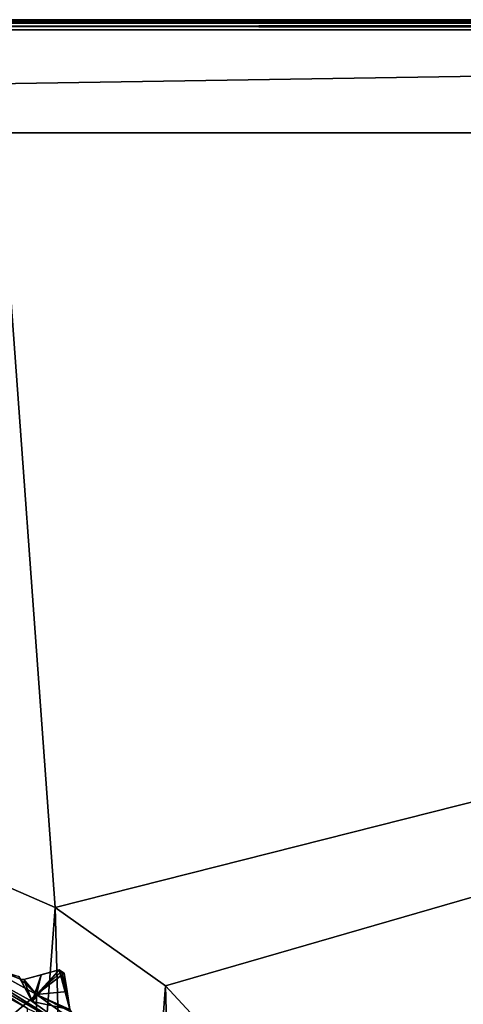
# Model space of a CAD drawing. Header units: millimetres. Extents: x -175 to 114, y -36 to 283.
# Tile 53 of 112: x 31 to 41, y 12 to 36. Entities that reach past the tile are written whole.
import ezdxf

# ---------------------------------------------------------------- set-up
doc = ezdxf.new("R2010")
doc.units = ezdxf.units.MM
doc.header["$LTSCALE"] = 65.185185
for name, color, linetype in [('1', 7, 'CONTINUOUS'), ('1040', 7, 'CONTINUOUS'), ('1041', 7, 'CONTINUOUS'), ('1044', 7, 'CONTINUOUS'), ('1087', 7, 'CONTINUOUS'), ('11', 7, 'CONTINUOUS'), ('16', 7, 'CONTINUOUS'), ('2', 7, 'CONTINUOUS'), ('30', 7, 'CONTINUOUS'), ('37', 7, 'CONTINUOUS'), ('42', 7, 'CONTINUOUS'), ('5', 7, 'CONTINUOUS'), ('667', 7, 'CONTINUOUS'), ('668', 7, 'CONTINUOUS'), ('710', 7, 'CONTINUOUS'), ('713', 7, 'CONTINUOUS'), ('790', 7, 'CONTINUOUS'), ('812', 7, 'CONTINUOUS')]:
    doc.layers.add(name, color=color, linetype=linetype)

msp = doc.modelspace()

# ---------------------------------------------------------------- linework, layer by layer
at = {"layer": '1', "linetype": 'CONTINUOUS'}
for points in [[(-66.25, 35.25, 80), (113.25, 35.25, 80), (-45.75, 32.75, 80), (-66.25, 35.25, 80)], [(-45.75, 32.75, 80), (113.25, 35.25, 80), (105.75, 32.75, 80), (-45.75, 32.75, 80)], [(31.375, 13.928, 80), (29.177, -14.959, 80), (28.362, 15.243, 80), (31.375, 13.928, 80)], [(32.115, -13.483, 80), (29.177, -14.959, 80), (31.375, 13.928, 80), (32.115, -13.483, 80)], [(34.056, 12.024, 80), (32.115, -13.483, 80), (31.375, 13.928, 80), (34.056, 12.024, 80)], [(34.689, -11.437, 80), (32.115, -13.483, 80), (34.056, 12.024, 80), (34.689, -11.437, 80)], [(36.29, 9.613, 80), (34.689, -11.437, 80), (34.056, 12.024, 80), (36.29, 9.613, 80)]]:
    msp.add_3dface(points, dxfattribs=at)
at = {"layer": '1040', "linetype": 'CONTINUOUS'}
for points in [[(30.816, 11.642, 109.5), (30.491, 12.25, 109.146), (29.466, 12.388, 109.5), (30.816, 11.642, 109.5)], [(30.537, 12.189, 109.175), (30.491, 12.25, 109.146), (30.816, 11.642, 109.5), (30.537, 12.189, 109.175)], [(31.035, 12.292, 108.833), (30.613, 12.179, 109.146), (30.816, 11.642, 109.5), (31.035, 12.292, 108.833)], [(31.473, 12.409, 108.5), (31.035, 12.292, 108.833), (30.816, 11.642, 109.5), (31.473, 12.409, 108.5)], [(31.733, 11.452, 109.146), (31.473, 12.409, 108.5), (30.816, 11.642, 109.5), (31.733, 11.452, 109.146)], [(31.473, 12.409, 108.5), (31.733, 11.452, 109.146), (31.533, 12.37, 108.5), (31.473, 12.409, 108.5)], [(31.665, 11.883, 108.833), (31.594, 12.331, 108.5), (31.533, 12.37, 108.5), (31.665, 11.883, 108.833)], [(31.733, 11.452, 109.146), (31.665, 11.883, 108.833), (31.533, 12.37, 108.5), (31.733, 11.452, 109.146)], [(30.613, 12.179, 109.146), (30.537, 12.189, 109.175), (30.816, 11.642, 109.5), (30.613, 12.179, 109.146)], [(32.073, 10.75, 109.5), (31.733, 11.452, 109.146), (30.816, 11.642, 109.5), (32.073, 10.75, 109.5)]]:
    msp.add_3dface(points, dxfattribs=at)
at = {"layer": '1041', "linetype": 'CONTINUOUS'}
for points in [[(30.816, 11.642, 109.5), (29.466, 12.388, 109.5), (32.073, 10.75, 109.8), (30.816, 11.642, 109.5)], [(32.073, 10.75, 109.8), (29.466, 12.388, 109.5), (29.466, 12.388, 109.8), (32.073, 10.75, 109.8)], [(32.073, 10.75, 109.5), (30.816, 11.642, 109.5), (32.073, 10.75, 109.8), (32.073, 10.75, 109.5)]]:
    msp.add_3dface(points, dxfattribs=at)
at = {"layer": '1044', "linetype": 'CONTINUOUS'}
for points in [[(29.374, 12.211, 110), (30.705, 11.476, 110), (29.069, 12.508, 109.941), (29.374, 12.211, 110)], [(29.069, 12.508, 109.941), (30.705, 11.476, 110), (31.548, 11.077, 109.941), (29.069, 12.508, 109.941)], [(29.466, 12.388, 109.8), (29.069, 12.508, 109.941), (31.548, 11.077, 109.941), (29.466, 12.388, 109.8)], [(32.073, 10.75, 109.8), (29.466, 12.388, 109.8), (31.548, 11.077, 109.941), (32.073, 10.75, 109.8)]]:
    msp.add_3dface(points, dxfattribs=at)
at = {"layer": '1087', "linetype": 'CONTINUOUS'}
for points in [[(31.473, 12.409, 93.8), (31.473, 12.409, 108.5), (31.533, 12.37, 108.5), (31.473, 12.409, 93.8)], [(31.533, 12.37, 93.8), (31.473, 12.409, 93.8), (31.533, 12.37, 108.5), (31.533, 12.37, 93.8)], [(31.594, 12.331, 108.5), (31.594, 12.331, 93.8), (31.533, 12.37, 93.8), (31.594, 12.331, 108.5)], [(31.594, 12.331, 108.5), (31.533, 12.37, 93.8), (31.533, 12.37, 108.5), (31.594, 12.331, 108.5)]]:
    msp.add_3dface(points, dxfattribs=at)
at = {"layer": '11', "linetype": 'CONTINUOUS'}
for points in [[(113.25, 35.5, 92.25), (-66.25, 35.5, 92.25), (-66.25, 35.427, 92.427), (113.25, 35.5, 92.25)], [(113.25, 35.427, 92.427), (113.25, 35.5, 92.25), (-66.25, 35.427, 92.427), (113.25, 35.427, 92.427)], [(-66.25, 35.25, 92.5), (113.25, 35.25, 92.5), (113.25, 35.427, 92.427), (-66.25, 35.25, 92.5)], [(-66.25, 35.25, 92.5), (113.25, 35.427, 92.427), (-66.25, 35.4, 92.45), (-66.25, 35.25, 92.5)], [(-66.25, 35.4, 92.45), (113.25, 35.427, 92.427), (-66.25, 35.427, 92.427), (-66.25, 35.4, 92.45)]]:
    msp.add_3dface(points, dxfattribs=at)
at = {"layer": '16', "linetype": 'CONTINUOUS'}
for points in [[(-66.25, 35.5, 80.25), (113.25, 35.5, 80.25), (113.25, 35.45, 80.1), (-66.25, 35.5, 80.25)], [(-66.25, 35.5, 80.25), (113.25, 35.45, 80.1), (-66.25, 35.45, 80.1), (-66.25, 35.5, 80.25)], [(113.25, 35.45, 80.1), (113.25, 35.427, 80.073), (-66.25, 35.45, 80.1), (113.25, 35.45, 80.1)], [(-66.25, 35.45, 80.1), (113.25, 35.427, 80.073), (-66.25, 35.427, 80.073), (-66.25, 35.45, 80.1)], [(113.25, 35.25, 80), (-66.25, 35.25, 80), (-66.25, 35.427, 80.073), (113.25, 35.25, 80)], [(113.25, 35.427, 80.073), (113.25, 35.25, 80), (-66.25, 35.427, 80.073), (113.25, 35.427, 80.073)]]:
    msp.add_3dface(points, dxfattribs=at)
at = {"layer": '2', "linetype": 'CONTINUOUS'}
for points in [[(113.25, -35.25, 92.5), (113.25, 35.25, 92.5), (-66.25, 35.25, 92.5), (113.25, -35.25, 92.5)], [(113.25, -35.25, 92.5), (-66.25, 35.25, 92.5), (-18.12, 11.172, 92.5), (113.25, -35.25, 92.5)]]:
    msp.add_3dface(points, dxfattribs=at)
at = {"layer": '30', "color": 7, "linetype": 'CONTINUOUS', "true_color": 0x21211a}
for points in [[(26, -32.75, 79.5), (38.331, -6.004, 79.5), (105.75, 32.75, 79.5), (26, -32.75, 79.5)], [(105.75, -32.75, 79.5), (26, -32.75, 79.5), (105.75, 32.75, 79.5), (105.75, -32.75, 79.5)], [(31.375, 13.928, 79.5), (28.362, 15.243, 79.5), (30, 32.75, 79.5), (31.375, 13.928, 79.5)], [(105.75, 32.75, 79.5), (31.375, 13.928, 79.5), (30, 32.75, 79.5), (105.75, 32.75, 79.5)], [(34.056, 12.024, 79.5), (31.375, 13.928, 79.5), (105.75, 32.75, 79.5), (34.056, 12.024, 79.5)], [(36.29, 9.613, 79.5), (34.056, 12.024, 79.5), (105.75, 32.75, 79.5), (36.29, 9.613, 79.5)], [(37.985, 6.796, 79.5), (36.29, 9.613, 79.5), (105.75, 32.75, 79.5), (37.985, 6.796, 79.5)], [(39.068, 3.692, 79.5), (37.985, 6.796, 79.5), (105.75, 32.75, 79.5), (39.068, 3.692, 79.5)], [(38.331, -6.004, 79.5), (39.245, -2.846, 79.5), (105.75, 32.75, 79.5), (38.331, -6.004, 79.5)], [(39.494, 0.432, 79.5), (39.068, 3.692, 79.5), (105.75, 32.75, 79.5), (39.494, 0.432, 79.5)], [(39.245, -2.846, 79.5), (39.494, 0.432, 79.5), (105.75, 32.75, 79.5), (39.245, -2.846, 79.5)]]:
    msp.add_3dface(points, dxfattribs=at)
at = {"layer": '37', "color": 7, "linetype": 'CONTINUOUS', "true_color": 0x21211a}
for points in [[(-45.75, 32.75, 80), (105.75, 32.75, 80), (-45.75, 32.75, 79.5), (-45.75, 32.75, 80)], [(105.75, 32.75, 80), (30, 32.75, 79.5), (-45.75, 32.75, 79.5), (105.75, 32.75, 80)], [(105.75, 32.75, 80), (105.75, 32.75, 79.5), (30, 32.75, 79.5), (105.75, 32.75, 80)]]:
    msp.add_3dface(points, dxfattribs=at)
at = {"layer": '42', "color": 7, "linetype": 'CONTINUOUS', "true_color": 0x21211a}
for points in [[(31.375, 13.928, 80), (28.362, 15.243, 80), (31.375, 13.928, 79.5), (31.375, 13.928, 80)], [(28.362, 15.243, 80), (28.362, 15.243, 79.5), (31.375, 13.928, 79.5), (28.362, 15.243, 80)], [(34.056, 12.024, 80), (31.375, 13.928, 80), (34.056, 12.024, 79.5), (34.056, 12.024, 80)], [(31.375, 13.928, 80), (31.375, 13.928, 79.5), (34.056, 12.024, 79.5), (31.375, 13.928, 80)], [(36.29, 9.613, 80), (34.056, 12.024, 80), (36.29, 9.613, 79.5), (36.29, 9.613, 80)], [(34.056, 12.024, 80), (34.056, 12.024, 79.5), (36.29, 9.613, 79.5), (34.056, 12.024, 80)]]:
    msp.add_3dface(points, dxfattribs=at)
at = {"layer": '5', "linetype": 'CONTINUOUS'}
for points in [[(-66.25, 35.5, 92.25), (113.25, 35.5, 92.25), (-66.25, 35.5, 80.25), (-66.25, 35.5, 92.25)], [(-66.25, 35.5, 80.25), (113.25, 35.5, 92.25), (113.25, 35.5, 80.25), (-66.25, 35.5, 80.25)]]:
    msp.add_3dface(points, dxfattribs=at)
at = {"layer": '667', "linetype": 'CONTINUOUS'}
for points in [[(30.705, 11.476, 110), (29.374, 12.211, 110), (30.705, -11.476, 110), (30.705, 11.476, 110)], [(30.705, -11.476, 110), (29.374, 12.211, 110), (29.374, -12.211, 110), (30.705, -11.476, 110)]]:
    msp.add_3dface(points, dxfattribs=at)
at = {"layer": '668', "linetype": 'CONTINUOUS'}
for points in [[(29.553, 12.569, 93), (30.922, 11.812, 93), (28.728, 9.961, 93), (29.553, 12.569, 93)], [(28.728, 9.961, 93), (30.922, 11.812, 93), (30.96, 8.421, 93), (28.728, 9.961, 93)], [(30.922, 11.812, 93), (32.198, 10.907, 93), (30.96, 8.421, 93), (30.922, 11.812, 93)]]:
    msp.add_3dface(points, dxfattribs=at)
at = {"layer": '710', "linetype": 'CONTINUOUS'}
for points in [[(31.035, 12.292, 108.833), (31.473, 12.409, 108.5), (30.613, 12.179, 109.146), (31.035, 12.292, 108.833)], [(30.613, 12.179, 109.146), (31.473, 12.409, 108.5), (31.473, 12.409, 93.8), (30.613, 12.179, 109.146)], [(31.034, 12.292, 93.467), (30.613, 12.179, 109.146), (31.473, 12.409, 93.8), (31.034, 12.292, 93.467)], [(30.613, 12.179, 93.154), (30.613, 12.179, 109.146), (31.034, 12.292, 93.467), (30.613, 12.179, 93.154)]]:
    msp.add_3dface(points, dxfattribs=at)
at = {"layer": '713', "linetype": 'CONTINUOUS'}
for points in [[(31.594, 12.331, 93.8), (31.594, 12.331, 108.5), (31.733, 11.452, 93.154), (31.594, 12.331, 93.8)], [(31.733, 11.452, 93.154), (31.594, 12.331, 108.5), (31.665, 11.883, 108.833), (31.733, 11.452, 93.154)], [(31.665, 11.883, 93.467), (31.594, 12.331, 93.8), (31.733, 11.452, 93.154), (31.665, 11.883, 93.467)], [(31.733, 11.452, 109.146), (31.733, 11.452, 93.154), (31.665, 11.883, 108.833), (31.733, 11.452, 109.146)]]:
    msp.add_3dface(points, dxfattribs=at)
at = {"layer": '790', "linetype": 'CONTINUOUS'}
for points in [[(30.922, 11.812, 93), (29.553, 12.569, 93), (30.537, 12.189, 93.125), (30.922, 11.812, 93)], [(29.553, 12.569, 93), (30.491, 12.25, 93.154), (30.537, 12.189, 93.125), (29.553, 12.569, 93)], [(30.922, 11.812, 93), (30.613, 12.179, 93.154), (31.034, 12.292, 93.467), (30.922, 11.812, 93)], [(30.922, 11.812, 93), (31.034, 12.292, 93.467), (31.473, 12.409, 93.8), (30.922, 11.812, 93)], [(30.922, 11.812, 93), (31.473, 12.409, 93.8), (31.533, 12.37, 93.8), (30.922, 11.812, 93)], [(31.594, 12.331, 93.8), (30.922, 11.812, 93), (31.533, 12.37, 93.8), (31.594, 12.331, 93.8)], [(30.922, 11.812, 93), (31.594, 12.331, 93.8), (31.665, 11.883, 93.467), (30.922, 11.812, 93)], [(30.613, 12.179, 93.154), (30.922, 11.812, 93), (30.537, 12.189, 93.125), (30.613, 12.179, 93.154)], [(30.922, 11.812, 93), (31.665, 11.883, 93.467), (31.733, 11.452, 93.154), (30.922, 11.812, 93)], [(32.198, 10.907, 93), (30.922, 11.812, 93), (31.773, 11.387, 93.125), (32.198, 10.907, 93)], [(30.922, 11.812, 93), (31.733, 11.452, 93.154), (31.773, 11.387, 93.125), (30.922, 11.812, 93)]]:
    msp.add_3dface(points, dxfattribs=at)
at = {"layer": '812', "linetype": 'CONTINUOUS'}
for points in [[(30.491, 12.25, 93.154), (30.491, 12.25, 109.146), (30.537, 12.189, 109.175), (30.491, 12.25, 93.154)], [(30.537, 12.189, 93.125), (30.491, 12.25, 93.154), (30.537, 12.189, 109.175), (30.537, 12.189, 93.125)], [(30.613, 12.179, 109.146), (30.613, 12.179, 93.154), (30.537, 12.189, 93.125), (30.613, 12.179, 109.146)], [(30.613, 12.179, 109.146), (30.537, 12.189, 93.125), (30.537, 12.189, 109.175), (30.613, 12.179, 109.146)]]:
    msp.add_3dface(points, dxfattribs=at)

doc.saveas('drawing.dxf')
